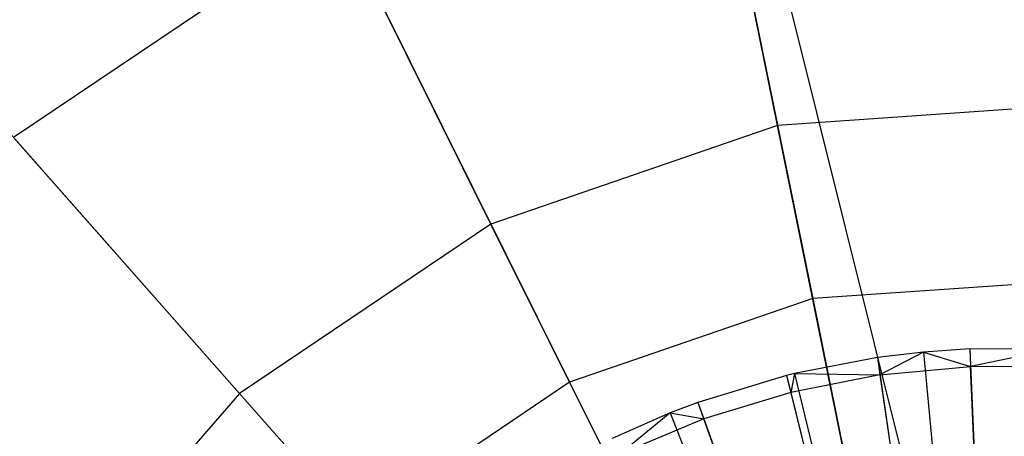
# Model space of a CAD drawing. Extents: x 0.2 to 44.2, y -21.9 to 24.
# Tile 70 of 239: x 23.5 to 25.9, y -13.9 to -12.9. Entities that reach past the tile are written whole.
import ezdxf

# ---------------------------------------------------------------- set-up
doc = ezdxf.new("R2010")
doc.units = 0
doc.header["$LTSCALE"] = 2.54
doc.layers.get('0').update_dxf_attribs({"color": 13, "linetype": 'CONTINUOUS'})

# ---------------------------------------------------------------- blocks, each defined once
blk = doc.blocks.new('GRUPUJ_2')
at = {"color": 0}
for p, q in [((21.7539, 4.4883, 28.5), (21.6407, 4.4748, 28.5)), ((21.7539, 4.4883, 28.5), (21.6407, 4.4748, 28.5)), ((21.7539, 4.4883, 28.5), (21.6468, 4.4323, 28.5202)), ((21.7539, 4.4883, 28.5), (21.6468, 4.4323, 28.5202)), ((21.8676, 4.496, 28.5), (21.7539, 4.4883, 28.5)), ((21.8676, 4.496, 28.5), (21.7539, 4.4883, 28.5)), ((21.7539, 4.4883, 28.5), (21.8694, 4.4531, 28.5202)), ((21.7539, 4.4883, 28.5), (21.8694, 4.4531, 28.5202)), ((21.7539, 4.4883, 28.5), (21.9246, 2.6562, 29.05)), ((21.7539, 4.4883, 28.5), (21.9246, 2.6562, 29.05)), ((21.8676, 4.496, 28.5), (21.8694, 4.4531, 28.5202)), ((22.0748, 4.4952, 28.5), (21.8676, 4.496, 28.5)), ((21.8676, 4.496, 28.5), (21.8694, 4.4531, 28.5202)), ((21.8676, 4.496, 28.5), (21.9453, 2.6576, 29.05)), ((21.8676, 4.496, 28.5), (21.9453, 2.6576, 29.05)), ((22.0748, 4.4952, 28.5), (21.8676, 4.496, 28.5)), ((22.0748, 4.4952, 28.5), (21.8694, 4.4531, 28.5202)), ((22.0748, 4.4952, 28.5), (21.8694, 4.4531, 28.5202)), ((21.6407, 4.4748, 28.5), (21.4372, 4.4358, 28.5)), ((21.6407, 4.4748, 28.5), (21.4372, 4.4358, 28.5)), ((21.6407, 4.4748, 28.5), (21.6468, 4.4323, 28.5202)), ((21.6407, 4.4748, 28.5), (21.6468, 4.4323, 28.5202)), ((21.6407, 4.4748, 28.5), (21.904, 2.6538, 29.05)), ((21.6407, 4.4748, 28.5), (21.904, 2.6538, 29.05)), ((21.417, 4.4308, 28.5), (21.199, 4.3644, 28.5)), ((21.417, 4.4308, 28.5), (21.199, 4.3644, 28.5)), ((21.4372, 4.4358, 28.5), (21.417, 4.4308, 28.5)), ((21.4372, 4.4358, 28.5), (21.417, 4.4308, 28.5)), ((21.417, 4.4308, 28.5), (21.4275, 4.3892, 28.5202)), ((21.417, 4.4308, 28.5), (21.4275, 4.3892, 28.5202)), ((21.417, 4.4308, 28.5), (21.8632, 2.6458, 29.05)), ((21.417, 4.4308, 28.5), (21.8632, 2.6458, 29.05)), ((21.4372, 4.4358, 28.5), (21.4275, 4.3892, 28.5202)), ((21.4372, 4.4358, 28.5), (21.4275, 4.3892, 28.5202)), ((21.6468, 4.4323, 28.5202), (21.4275, 4.3892, 28.5202)), ((21.6468, 4.4323, 28.5202), (21.4275, 4.3892, 28.5202)), ((21.4372, 4.4358, 28.5), (21.6468, 4.4323, 28.5202)), ((21.4372, 4.4358, 28.5), (21.6468, 4.4323, 28.5202)), ((21.4372, 4.4358, 28.5), (21.8669, 2.6467, 29.05)), ((21.4372, 4.4358, 28.5), (21.8669, 2.6467, 29.05)), ((21.6468, 4.4323, 28.5202), (21.8694, 4.4531, 28.5202)), ((21.6468, 4.4323, 28.5202), (21.8694, 4.4531, 28.5202)), ((21.6468, 4.4323, 28.5202), (21.6861, 4.1607, 28.6401)), ((21.6468, 4.4323, 28.5202), (21.6861, 4.1607, 28.6401)), ((22.093, 4.4512, 28.5202), (21.8694, 4.4531, 28.5202)), ((21.881, 4.1789, 28.6401), (21.8694, 4.4531, 28.5202)), ((21.881, 4.1789, 28.6401), (21.8694, 4.4531, 28.5202)), ((22.093, 4.4512, 28.5202), (21.8694, 4.4531, 28.5202)), ((21.4275, 4.3892, 28.5202), (21.2136, 4.3241, 28.5202)), ((21.4275, 4.3892, 28.5202), (21.2136, 4.3241, 28.5202)), ((21.4275, 4.3892, 28.5202), (21.494, 4.1229, 28.6401)), ((21.4275, 4.3892, 28.5202), (21.494, 4.1229, 28.6401)), ((21.199, 4.3644, 28.5), (21.1312, 4.3387, 28.5)), ((21.199, 4.3644, 28.5), (21.1312, 4.3387, 28.5)), ((21.199, 4.3644, 28.5), (21.2136, 4.3241, 28.5202)), ((21.199, 4.3644, 28.5), (21.2136, 4.3241, 28.5202)), ((21.199, 4.3644, 28.5), (21.8235, 2.6337, 29.05)), ((21.199, 4.3644, 28.5), (21.8235, 2.6337, 29.05)), ((21.1312, 4.3387, 28.5), (20.9888, 4.2763, 28.5)), ((21.1312, 4.3387, 28.5), (20.9888, 4.2763, 28.5)), ((21.1312, 4.3387, 28.5), (21.0074, 4.2376, 28.5202)), ((21.1312, 4.3387, 28.5), (21.0074, 4.2376, 28.5202)), ((21.1312, 4.3387, 28.5), (21.2136, 4.3241, 28.5202)), ((21.1312, 4.3387, 28.5), (21.2136, 4.3241, 28.5202)), ((21.1312, 4.3387, 28.5), (21.8111, 2.629, 29.05)), ((21.1312, 4.3387, 28.5), (21.8111, 2.629, 29.05)), ((21.2136, 4.3241, 28.5202), (21.0074, 4.2376, 28.5202)), ((21.2136, 4.3241, 28.5202), (21.0074, 4.2376, 28.5202)), ((21.2136, 4.3241, 28.5202), (21.3067, 4.0659, 28.6401)), ((21.2136, 4.3241, 28.5202), (21.3067, 4.0659, 28.6401))]:
    blk.add_line(p, q, dxfattribs=at)
blk = doc.blocks.new('KARO-10934_STL')
at = {"color": 0}
blk.add_line((22.1855, 0, 125.7675), (26.1164, -15.76, 125.8828), dxfattribs=at)
blk.add_line((22.1855, 0, 125.7675), (26.1164, -15.76, 125.8828), dxfattribs=at)
blk.add_blockref('GRUPUJ_2', (3.9714, -18.2138, 12.8689), dxfattribs=at)
blk = doc.blocks.new('GRUPUJ_1')
at = {"color": 0}
for p, q in [((25.1445, 8.7713, 29.2222), (24.9044, 9.9548, 30.0837)), ((25.1445, 8.7713, 29.2222), (24.9044, 9.9548, 30.0837)), ((24.4399, 8.5292, 29.2222), (23.9017, 9.6102, 30.0837)), ((24.4399, 8.5292, 29.2222), (23.9017, 9.6102, 30.0837)), ((24.9777, 9.5936, 39.2288), (25.2308, 8.346, 39.9903)), ((24.9777, 9.5936, 39.2288), (25.2308, 8.346, 39.9903)), ((24.066, 9.2802, 39.2288), (23.2664, 8.7416, 39.2288)), ((24.066, 9.2802, 39.2288), (23.2664, 8.7416, 39.2288)), ((24.066, 9.2802, 39.2288), (24.6333, 8.1407, 39.9903)), ((24.066, 9.2802, 39.2288), (24.6333, 8.1407, 39.9903)), ((23.822, 8.1129, 29.2222), (23.0223, 9.0178, 30.0837)), ((23.822, 8.1129, 29.2222), (23.0223, 9.0178, 30.0837)), ((25.8877, 8.8229, 29.2222), (25.1445, 8.7713, 29.2222)), ((25.8877, 8.8229, 29.2222), (25.1445, 8.7713, 29.2222)), ((25.1445, 8.7713, 29.2222), (24.4399, 8.5292, 29.2222)), ((25.1445, 8.7713, 29.2222), (24.4399, 8.5292, 29.2222)), ((25.4193, 7.4169, 28.6834), (25.1445, 8.7713, 29.2222)), ((25.4193, 7.4169, 28.6834), (25.1445, 8.7713, 29.2222)), ((23.2664, 8.7416, 39.2288), (24.1094, 7.7877, 39.9903)), ((23.2664, 8.7416, 39.2288), (24.1094, 7.7877, 39.9903)), ((24.4399, 8.5292, 29.2222), (23.822, 8.1129, 29.2222)), ((24.4399, 8.5292, 29.2222), (23.822, 8.1129, 29.2222)), ((25.0559, 7.292, 28.6834), (24.4399, 8.5292, 29.2222)), ((25.0559, 7.292, 28.6834), (24.4399, 8.5292, 29.2222)), ((25.861, 8.3898, 39.9903), (25.2308, 8.346, 39.9903)), ((25.861, 8.3898, 39.9903), (25.2308, 8.346, 39.9903)), ((25.2308, 8.346, 39.9903), (24.6333, 8.1407, 39.9903)), ((25.2308, 8.346, 39.9903), (24.6333, 8.1407, 39.9903)), ((25.2308, 8.346, 39.9903), (25.5133, 6.9535, 40.4162)), ((25.2308, 8.346, 39.9903), (25.5133, 6.9535, 40.4162)), ((24.6333, 8.1407, 39.9903), (24.1094, 7.7877, 39.9903)), ((24.6333, 8.1407, 39.9903), (24.1094, 7.7877, 39.9903)), ((24.6333, 8.1407, 39.9903), (25.2666, 6.8687, 40.4162)), ((24.6333, 8.1407, 39.9903), (25.2666, 6.8687, 40.4162)), ((23.822, 8.1129, 29.2222), (23.3329, 7.5509, 29.2222)), ((23.822, 8.1129, 29.2222), (23.3329, 7.5509, 29.2222)), ((24.7372, 7.0773, 28.6834), (23.822, 8.1129, 29.2222)), ((24.7372, 7.0773, 28.6834), (23.822, 8.1129, 29.2222))]:
    blk.add_line(p, q, dxfattribs=at)
blk = doc.blocks.new('GRUPUJ_3')
at = {"color": 0}
for name, p in [('GRUPUJ_1', (0, 0)), ('KARO-10934_STL', (-0.2222, 21.9402, -1.2505))]:
    blk.add_blockref(name, p, dxfattribs=at)

msp = doc.modelspace()

# ---------------------------------------------------------------- block references
at = {"color": 0}
msp.add_blockref('GRUPUJ_3', (0.2222, -21.9402, 1.2505), dxfattribs=at)

doc.saveas('drawing.dxf')
